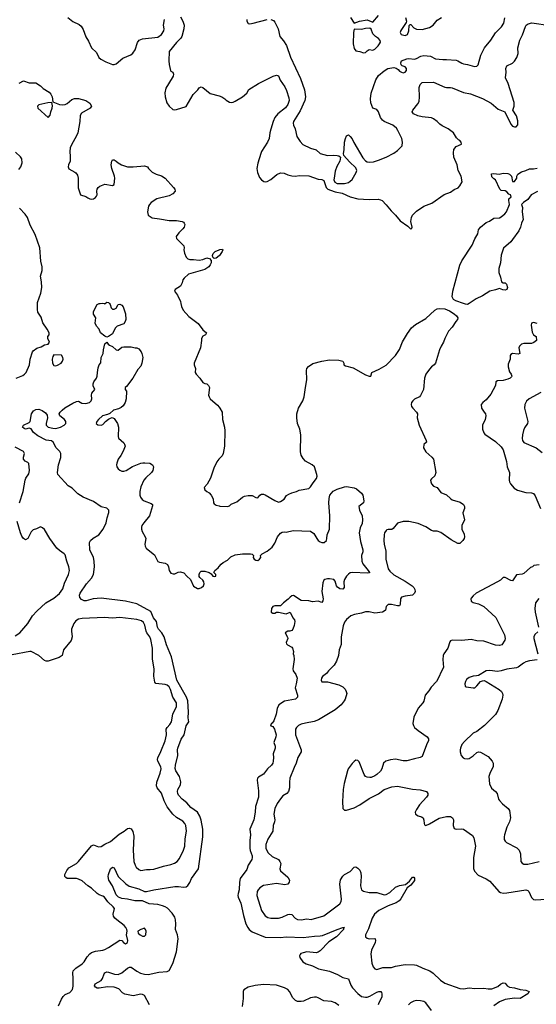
# Model space of a CAD drawing. Header units: inches. Extents: x 1771504 to 1971212, y 471788 to 643615.
# Tile 73 of 256: x 1867888 to 1873361, y 512576 to 523007. Entities that reach past the tile are written whole.
import ezdxf

# ---------------------------------------------------------------- set-up
doc = ezdxf.new("R2010")
doc.units = ezdxf.units.IN
doc.header["$MEASUREMENT"] = 0
for name, color, linetype in [('B8561', 7, 'Continuous'), ('B8562', 7, 'Continuous'), ('B8571', 7, 'Continuous'), ('B8572', 7, 'Continuous')]:
    doc.layers.add(name, color=color, linetype=linetype)

msp = doc.modelspace()

# ---------------------------------------------------------------- linework, layer by layer
at = {"layer": 'B8561', "color": 5}
for points, elevation in [([(1867851, 519209), (1867922, 519238), (1867941, 519250), (1867958, 519270), (1867992, 519350), (1868001, 519410), (1868023, 519490), (1868030, 519499), (1868070, 519528), (1868117, 519543), (1868150, 519563), (1868189, 519571), (1868204, 519590), (1868186, 519630), (1868185, 519650), (1868199, 519670), (1868202, 519690), (1868181, 519730), (1868134, 519794), (1868116, 519856), (1868081, 519910), (1868076, 519936), (1868077, 520000)], 380), ([(1868838, 520000), (1868845, 519990), (1868856, 519956), (1868870, 519942), (1868890, 519942), (1868909, 519951), (1868930, 519991), (1868950, 519992), (1868970, 519982), (1868986, 519966), (1869010, 519892), (1869012, 519832), (1869005, 519810), (1868990, 519786), (1868920, 519760), (1868901, 519739), (1868870, 519679), (1868830, 519652), (1868810, 519645), (1868790, 519653), (1868744, 519690), (1868729, 519730), (1868702, 519762), (1868689, 519791), (1868695, 519850), (1868670, 519886), (1868670, 519914), (1868708, 519990), (1868730, 519999), (1868742, 520000)], 360), ([(1868782, 520000), (1868790, 519998), (1868792, 520000)], 360), ([(1869595, 520000), (1869601, 519970), (1869621, 519930), (1869681, 519861), (1869778, 519790), (1869830, 519721), (1869866, 519690), (1869856, 519670), (1869830, 519653), (1869814, 519630), (1869815, 519610), (1869804, 519530), (1869737, 519370), (1869737, 519350), (1869750, 519310), (1869748, 519270), (1869758, 519250), (1869798, 519210), (1869830, 519165), (1869850, 519152), (1869870, 519151), (1869890, 519132), (1869899, 519110), (1869888, 519030), (1869894, 519010), (1869905, 518990), (1869982, 518922), (1870000, 518902)], 380), ([(1869264, 512570), (1869210, 512668), (1869190, 512678), (1869170, 512682), (1869090, 512665), (1869003, 512683), (1868979, 512699), (1868940, 512740), (1868890, 512757), (1868819, 512761), (1868730, 512745), (1868710, 512746), (1868690, 512757), (1868680, 512770), (1868687, 512793), (1868751, 512829), (1868766, 512850), (1868782, 512898), (1868791, 512909), (1868810, 512919), (1868830, 512917), (1868894, 512894), (1868930, 512891), (1868972, 512908), (1869030, 512957), (1869050, 512968), (1869070, 512968), (1869128, 512928), (1869167, 512907), (1869210, 512895), (1869248, 512892), (1869363, 512917), (1869450, 512923), (1869470, 512935), (1869511, 513009), (1869550, 513130), (1869566, 513270), (1869561, 513310), (1869540, 513370), (1869544, 513430), (1869540, 513470), (1869530, 513498), (1869502, 513542), (1869455, 513595), (1869431, 513610), (1869400, 513620), (1869350, 513632), (1869260, 513640), (1869190, 513671), (1869108, 513672), (1869030, 513690), (1868970, 513697), (1868935, 513710), (1868910, 513736), (1868872, 513830), (1868832, 513890), (1868824, 513930), (1868828, 513952), (1868850, 514011), (1868870, 514030), (1868890, 514023), (1868933, 513930), (1869011, 513851), (1869049, 513829), (1869150, 513800), (1869210, 513770), (1869230, 513771), (1869310, 513790), (1869530, 513823), (1869570, 513824), (1869625, 513815), (1869650, 513819), (1869670, 513835), (1869690, 513867), (1869708, 513910), (1869784, 514010), (1869830, 514350), (1869828, 514430), (1869810, 514527), (1869796, 514570), (1869770, 514610), (1869700, 514660), (1869658, 514710), (1869609, 514749), (1869572, 514790), (1869563, 514810), (1869561, 514830), (1869565, 514850), (1869590, 514902), (1869594, 514934), (1869580, 514990), (1869543, 515050), (1869535, 515075), (1869538, 515110), (1869562, 515210), (1869559, 515270), (1869563, 515290), (1869597, 515383), (1869632, 515430), (1869653, 515527), (1869681, 515570), (1869673, 515610), (1869678, 515670), (1869668, 515790), (1869655, 515830), (1869554, 516010), (1869497, 516257), (1869443, 516383), (1869418, 516470), (1869394, 516510), (1869359, 516550), (1869349, 516570), (1869337, 516630), (1869307, 516670), (1869277, 516737), (1869130, 516819), (1869010, 516848), (1868750, 516879), (1868668, 516872), (1868591, 516850), (1868570, 516850), (1868543, 516863), (1868525, 516885), (1868521, 516910), (1868530, 516933), (1868595, 517030), (1868650, 517090), (1868670, 517130), (1868680, 517210), (1868678, 517270), (1868669, 517310), (1868631, 517390), (1868626, 517470), (1868637, 517490), (1868666, 517514), (1868726, 517550), (1868773, 517610), (1868803, 517677), (1868814, 517730), (1868833, 517787), (1868831, 517810), (1868810, 517832), (1868750, 517847), (1868670, 517902), (1868562, 517950), (1868504, 517984), (1868444, 518044), (1868403, 518070), (1868293, 518190), (1868289, 518210), (1868299, 518290), (1868324, 518370), (1868324, 518410), (1868312, 518432), (1868276, 518470), (1868242, 518530), (1868224, 518544), (1868170, 518552), (1868079, 518599), (1868035, 518635), (1868010, 518672), (1867990, 518679), (1867950, 518669), (1867935, 518675), (1867918, 518690), (1867930, 518711), (1867990, 518739), (1867999, 518750), (1868015, 518830), (1868035, 518865), (1868061, 518879), (1868090, 518881), (1868128, 518868), (1868161, 518841), (1868178, 518818), (1868182, 518790), (1868169, 518730), (1868169, 518710), (1868190, 518690), (1868239, 518679), (1868270, 518677), (1868322, 518690), (1868358, 518710), (1868378, 518730), (1868378, 518750), (1868362, 518770), (1868315, 518810), (1868306, 518830), (1868317, 518850), (1868337, 518870), (1868366, 518894), (1868450, 518944), (1868490, 518962), (1868510, 518964), (1868546, 518946), (1868590, 518940), (1868629, 518950), (1868646, 518970), (1868653, 518990), (1868649, 519030), (1868654, 519050), (1868683, 519090), (1868668, 519128), (1868666, 519150), (1868673, 519170), (1868703, 519210), (1868710, 519230), (1868711, 519270), (1868721, 519319), (1868730, 519351), (1868749, 519371), (1868750, 519430), (1868773, 519470), (1868775, 519510), (1868790, 519572), (1868810, 519592), (1868825, 519570), (1868839, 519559), (1868870, 519544), (1868910, 519510), (1868927, 519507), (1868930, 519507), (1868970, 519538), (1868990, 519542), (1869070, 519541), (1869110, 519531), (1869130, 519531), (1869150, 519521), (1869174, 519490), (1869183, 519470), (1869191, 519430), (1869183, 519370), (1869170, 519336), (1869139, 519301), (1869088, 519210), (1869020, 519120), (1869005, 519110), (1869005, 519090), (1869018, 519070), (1869015, 518990), (1869005, 518950), (1868983, 518917), (1868962, 518898), (1868935, 518885), (1868881, 518870), (1868844, 518836), (1868817, 518823), (1868767, 518810), (1868723, 518770), (1868707, 518750), (1868698, 518730), (1868715, 518715), (1868750, 518711), (1868770, 518719), (1868797, 518750), (1868830, 518775), (1868850, 518787), (1868869, 518791), (1868890, 518783), (1868924, 518730), (1868934, 518690), (1868931, 518591), (1868935, 518575), (1868990, 518523), (1868999, 518510), (1869005, 518490), (1868985, 518435), (1868961, 518390), (1868930, 518350), (1868918, 518310), (1868915, 518290), (1868918, 518270), (1868930, 518250), (1868950, 518235), (1868970, 518225), (1868990, 518224), (1869017, 518230), (1869085, 518275), (1869170, 518309), (1869192, 518312), (1869214, 518314), (1869268, 518308), (1869296, 518290), (1869306, 518270), (1869298, 518230), (1869284, 518210), (1869225, 518155), (1869204, 518130), (1869170, 518059), (1869160, 518010), (1869162, 517970), (1869168, 517948), (1869184, 517924), (1869208, 517908), (1869281, 517881), (1869294, 517870), (1869296, 517856), (1869263, 517750), (1869202, 517678), (1869183, 517650), (1869177, 517630), (1869177, 517610), (1869185, 517585), (1869218, 517530), (1869225, 517510), (1869213, 517450), (1869216, 517430), (1869229, 517410), (1869250, 517389), (1869317, 517337), (1869350, 517268), (1869370, 517259), (1869430, 517250), (1869454, 517234), (1869464, 517210), (1869471, 517170), (1869490, 517145), (1869515, 517135), (1869530, 517137), (1869566, 517154), (1869590, 517156), (1869626, 517146), (1869659, 517110), (1869698, 517078), (1869730, 517006), (1869770, 516981), (1869790, 516981), (1869814, 516990), (1869835, 517010), (1869842, 517030), (1869839, 517050), (1869830, 517068), (1869796, 517096), (1869789, 517109), (1869789, 517130), (1869795, 517150), (1869810, 517165), (1869850, 517165), (1869894, 517150), (1869918, 517138), (1869934, 517110), (1869950, 517107), (1869966, 517110), (1869966, 517130), (1869946, 517150), (1869955, 517170), (1869990, 517201), (1870000, 517213)], 360), ([(1867886, 517890), (1867926, 518010), (1867947, 518130), (1867955, 518150), (1867985, 518195), (1867993, 518230), (1867986, 518306), (1867975, 518315), (1867945, 518330), (1867927, 518350), (1867928, 518372), (1867938, 518410), (1867930, 518434), (1867840, 518480)], 380), ([(1870000, 518354), (1869996, 518350), (1869976, 518324), (1869944, 518256), (1869909, 518151), (1869873, 518087), (1869844, 518050), (1869850, 518025), (1869870, 518008), (1869895, 517995), (1869918, 517970), (1869937, 517930), (1869942, 517890), (1869950, 517877), (1869970, 517863), (1870000, 517856)], 380), ([(1867842, 516478), (1867890, 516510), (1867975, 516610), (1868023, 516690), (1868070, 516742), (1868164, 516830), (1868250, 516880), (1868311, 516929), (1868344, 516976), (1868363, 517037), (1868405, 517130), (1868416, 517170), (1868410, 517210), (1868387, 517270), (1868370, 517336), (1868360, 517350), (1868310, 517383), (1868283, 517410), (1868208, 517510), (1868150, 517605), (1868130, 517624), (1868110, 517634), (1868066, 517614), (1868030, 517604), (1868010, 517581), (1867974, 517510), (1867950, 517498), (1867928, 517510), (1867910, 517536), (1867896, 517570), (1867860, 517690)], 380), ([(1868300, 512560), (1868330, 512630), (1868350, 512659), (1868370, 512681), (1868418, 512702), (1868446, 512734), (1868453, 512767), (1868455, 512850), (1868451, 512910), (1868456, 512930), (1868482, 512958), (1868550, 513005), (1868570, 513024), (1868603, 513077), (1868630, 513110), (1868650, 513124), (1868690, 513139), (1868769, 513150), (1868790, 513157), (1868830, 513177), (1868950, 513256), (1868970, 513251), (1868989, 513229), (1869010, 513218), (1869032, 513230), (1869034, 513250), (1869020, 513310), (1869026, 513350), (1869023, 513370), (1869013, 513390), (1868995, 513410), (1868917, 513470), (1868895, 513490), (1868883, 513510), (1868877, 513530), (1868892, 513590), (1868880, 513610), (1868823, 513663), (1868787, 513710), (1868770, 513723), (1868730, 513735), (1868710, 513748), (1868650, 513805), (1868610, 513832), (1868550, 513884), (1868510, 513902), (1868490, 513907), (1868410, 513907), (1868390, 513910), (1868378, 513918), (1868367, 513930), (1868366, 513950), (1868387, 513993), (1868410, 514021), (1868490, 514069), (1868510, 514088), (1868650, 514256), (1868670, 514265), (1868723, 514243), (1868750, 514248), (1868789, 514271), (1868850, 514299), (1868943, 514377), (1868996, 514410), (1869030, 514439), (1869050, 514442), (1869070, 514434), (1869087, 514407), (1869096, 514356), (1869091, 514210), (1869099, 514090), (1869110, 514050), (1869121, 514030), (1869150, 514004), (1869170, 513995), (1869230, 514005), (1869270, 514004), (1869310, 514009), (1869410, 514041), (1869490, 514057), (1869529, 514071), (1869558, 514090), (1869581, 514119), (1869624, 514210), (1869636, 514250), (1869641, 514330), (1869654, 514410), (1869648, 514470), (1869639, 514490), (1869616, 514516), (1869550, 514556), (1869510, 514590), (1869449, 514669), (1869417, 514730), (1869391, 514811), (1869345, 514870), (1869338, 514890), (1869340, 514930), (1869375, 515025), (1869386, 515070), (1869383, 515090), (1869351, 515150), (1869348, 515170), (1869352, 515188), (1869385, 515255), (1869430, 515368), (1869445, 515430), (1869441, 515490), (1869450, 515510), (1869479, 515541), (1869498, 515570), (1869511, 515650), (1869548, 515730), (1869549, 515770), (1869510, 515831), (1869487, 515910), (1869470, 515940), (1869450, 515957), (1869430, 515964), (1869330, 515976), (1869320, 515990), (1869308, 516052), (1869312, 516128), (1869296, 516236), (1869295, 516350), (1869279, 516439), (1869268, 516470), (1869236, 516510), (1869228, 516528), (1869213, 516593), (1869200, 516620), (1869177, 516637), (1869129, 516651), (1868950, 516672), (1868870, 516666), (1868788, 516672), (1868550, 516662), (1868510, 516655), (1868482, 516638), (1868463, 516610), (1868438, 516550), (1868436, 516530), (1868443, 516470), (1868435, 516430), (1868352, 516330), (1868339, 516270), (1868308, 516250), (1868191, 516211), (1868170, 516210), (1868150, 516218), (1868090, 516270), (1868010, 516312), (1867995, 516315), (1867810, 516279)], 380)]:
    msp.add_lwpolyline(points, dxfattribs=dict(at, elevation=elevation))
at = {"layer": 'B8561', "color": 5, "elevation": 380}
for points in [[(1868250, 519455), (1868240, 519440), (1868231, 519410), (1868236, 519370), (1868250, 519345), (1868270, 519341), (1868290, 519346), (1868328, 519370), (1868342, 519390), (1868349, 519410), (1868344, 519430), (1868330, 519454)], [(1869210, 513381), (1869171, 513370), (1869139, 513350), (1869143, 513330), (1869166, 513310), (1869190, 513299), (1869210, 513297), (1869223, 513310), (1869227, 513350), (1869220, 513370)]]:
    msp.add_lwpolyline(points, close=True, dxfattribs=at)
at = {"layer": 'B8562', "color": 5}
for points, elevation in [([(1869590, 523037), (1869618, 522990), (1869629, 522949), (1869627, 522910), (1869607, 522830), (1869596, 522810), (1869550, 522765), (1869473, 522670), (1869467, 522570), (1869470, 522532), (1869484, 522470), (1869490, 522461), (1869511, 522451), (1869517, 522430), (1869514, 522410), (1869505, 522390), (1869437, 522283), (1869427, 522233), (1869429, 522190), (1869447, 522127), (1869470, 522090), (1869510, 522057), (1869530, 522052), (1869550, 522056), (1869653, 522087), (1869726, 522214), (1869776, 522264), (1869790, 522285), (1869810, 522296), (1869830, 522290), (1869907, 522227), (1870000, 522199)], 420), ([(1868398, 523030), (1868450, 522989), (1868518, 522958), (1868539, 522939), (1868562, 522902), (1868590, 522824), (1868618, 522778), (1868649, 522710), (1868701, 522661), (1868727, 522607), (1868749, 522589), (1868800, 522560), (1868870, 522534), (1868890, 522533), (1868910, 522540), (1868981, 522599), (1869064, 522636), (1869088, 522652), (1869113, 522687), (1869135, 522765), (1869154, 522790), (1869190, 522803), (1869350, 522823), (1869390, 522850), (1869414, 522890), (1869417, 522910), (1869413, 522950), (1869422, 523010)], 420), ([(1867884, 522336), (1867930, 522359), (1867990, 522339), (1868058, 522338), (1868110, 522305), (1868138, 522278), (1868201, 522241), (1868219, 522219), (1868231, 522191), (1868238, 522138), (1868309, 522109), (1868346, 522106), (1868370, 522110), (1868390, 522120), (1868439, 522161), (1868470, 522173), (1868510, 522174), (1868590, 522151), (1868630, 522122), (1868650, 522090), (1868635, 522070), (1868544, 522016), (1868529, 521991), (1868525, 521930), (1868503, 521810), (1868485, 521770), (1868439, 521690), (1868423, 521650), (1868418, 521610), (1868423, 521557), (1868422, 521510), (1868405, 521470), (1868402, 521450), (1868410, 521428), (1868472, 521392), (1868483, 521383), (1868499, 521359), (1868507, 521327), (1868507, 521227), (1868532, 521152), (1868590, 521135), (1868610, 521119), (1868630, 521111), (1868650, 521107), (1868669, 521111), (1868690, 521122), (1868703, 521137), (1868709, 521150), (1868704, 521190), (1868709, 521210), (1868718, 521230), (1868737, 521243), (1868790, 521263), (1868870, 521251), (1868890, 521262), (1868896, 521330), (1868893, 521350), (1868864, 521430), (1868859, 521470), (1868864, 521510), (1868870, 521521), (1868878, 521522), (1868890, 521522), (1868910, 521510), (1868931, 521491), (1868968, 521468), (1869030, 521450), (1869090, 521447), (1869210, 521460), (1869242, 521450), (1869252, 521430), (1869290, 521392), (1869334, 521370), (1869390, 521352), (1869430, 521329), (1869518, 521230), (1869531, 521210), (1869534, 521190), (1869510, 521163), (1869470, 521140), (1869341, 521110), (1869282, 521070), (1869264, 521050), (1869253, 521030), (1869241, 520970), (1869250, 520936), (1869290, 520907), (1869370, 520899), (1869470, 520879), (1869550, 520880), (1869608, 520868), (1869622, 520862), (1869632, 520852), (1869636, 520836), (1869630, 520810), (1869615, 520790), (1869573, 520750), (1869547, 520710), (1869550, 520690), (1869566, 520670), (1869627, 520610), (1869631, 520590), (1869628, 520568), (1869633, 520533), (1869653, 520493), (1869670, 520474), (1869690, 520466), (1869730, 520467), (1869790, 520459), (1869830, 520466), (1869870, 520484), (1869882, 520482), (1869898, 520478), (1869915, 520455), (1869915, 520430), (1869907, 520410), (1869891, 520390), (1869850, 520361), (1869678, 520310), (1869632, 520270), (1869618, 520250), (1869610, 520218), (1869590, 520184), (1869536, 520150), (1869527, 520130), (1869559, 520090), (1869590, 520022), (1869595, 520000)], 380), ([(1867879, 521421), (1867900, 521450), (1867914, 521490), (1867912, 521532), (1867896, 521556), (1867845, 521605)], 380), ([(1868077, 520000), (1868077, 520010), (1868114, 520110), (1868124, 520170), (1868121, 520230), (1868109, 520290), (1868125, 520350), (1868127, 520390), (1868114, 520450), (1868103, 520590), (1868053, 520733), (1868000, 520830), (1867970, 520910), (1867947, 520947), (1867888, 521010)], 380), ([(1870000, 520507), (1869970, 520482), (1869950, 520477), (1869934, 520490), (1869931, 520510), (1869937, 520530), (1869959, 520550), (1870000, 520568)], 380), ([(1868792, 520000), (1868810, 520015), (1868830, 520012), (1868838, 520000)], 360), ([(1868742, 520000), (1868770, 520003), (1868782, 520000)], 360)]:
    msp.add_lwpolyline(points, dxfattribs=dict(at, elevation=elevation))
at = {"layer": 'B8562', "color": 5, "elevation": 380}
msp.add_lwpolyline([(1868229, 522129), (1868186, 522126), (1868090, 522106), (1868078, 522090), (1868080, 522070), (1868190, 521972), (1868210, 521994), (1868217, 522030), (1868232, 522070), (1868236, 522096)], close=True, dxfattribs=at)
at = {"layer": 'B8571', "color": 5}
for points, elevation in [([(1870000, 517856), (1870010, 517854), (1870090, 517851), (1870110, 517857), (1870130, 517873), (1870170, 517893), (1870190, 517899), (1870249, 517950), (1870270, 517959), (1870310, 517966), (1870350, 517966), (1870390, 517945), (1870410, 517942), (1870433, 517970), (1870450, 517980), (1870470, 517980), (1870490, 517972), (1870590, 517913), (1870630, 517896), (1870650, 517901), (1870690, 517927), (1870715, 517965), (1870738, 517982), (1870770, 517996), (1870822, 518010), (1870850, 518024), (1870950, 518040), (1870970, 518057), (1870998, 518102), (1871033, 518147), (1871040, 518170), (1871037, 518190), (1871012, 518270), (1870987, 518290), (1870916, 518330), (1870890, 518360), (1870870, 518392), (1870863, 518430), (1870866, 518610), (1870854, 518670), (1870831, 518730), (1870825, 518790), (1870825, 518830), (1870840, 518890), (1870887, 518970), (1870903, 519010), (1870914, 519110), (1870931, 519190), (1870928, 519292), (1870931, 519310), (1870948, 519332), (1870995, 519365), (1871090, 519390), (1871170, 519405), (1871270, 519400), (1871310, 519390), (1871321, 519370), (1871322, 519350), (1871339, 519339), (1871420, 519320), (1871550, 519244), (1871590, 519229), (1871609, 519231), (1871619, 519270), (1871696, 519304), (1871770, 519348), (1871870, 519448), (1871910, 519513), (1871944, 519596), (1871996, 519684), (1872039, 519741), (1872082, 519778), (1872190, 519840), (1872285, 519930), (1872310, 519943), (1872330, 519947), (1872390, 519943), (1872441, 519921), (1872492, 519890), (1872515, 519870), (1872529, 519850), (1872527, 519830), (1872509, 519810), (1872470, 519750), (1872430, 519709), (1872390, 519630), (1872378, 519590), (1872352, 519550), (1872334, 519510), (1872293, 519370), (1872278, 519350), (1872250, 519330), (1872230, 519306), (1872192, 519250), (1872177, 519210), (1872164, 519090), (1872134, 519026), (1872122, 519010), (1872072, 518988), (1872052, 518970), (1872040, 518950), (1872036, 518930), (1872040, 518910), (1872051, 518891), (1872092, 518850), (1872103, 518830), (1872099, 518790), (1872121, 518710), (1872193, 518550), (1872196, 518530), (1872170, 518508), (1872165, 518470), (1872190, 518428), (1872254, 518374), (1872271, 518350), (1872297, 518210), (1872287, 518173), (1872250, 518144), (1872241, 518130), (1872242, 518110), (1872251, 518090), (1872270, 518064), (1872310, 518051), (1872350, 517998), (1872410, 517975), (1872450, 517934), (1872470, 517920), (1872555, 517895), (1872590, 517870), (1872601, 517850), (1872599, 517830), (1872584, 517784), (1872599, 517710), (1872573, 517650), (1872570, 517630), (1872571, 517610), (1872598, 517558), (1872600, 517530), (1872596, 517510), (1872583, 517490), (1872550, 517459), (1872530, 517458), (1872458, 517498), (1872350, 517576), (1872312, 517588), (1872270, 517590), (1872250, 517596), (1872190, 517634), (1872110, 517671), (1872009, 517691), (1871950, 517690), (1871890, 517672), (1871844, 517616), (1871830, 517607), (1871790, 517606), (1871779, 517601), (1871770, 517596), (1871752, 517570), (1871748, 517550), (1871747, 517490), (1871749, 517450), (1871765, 517375), (1871766, 517290), (1871793, 517190), (1871810, 517165), (1871850, 517127), (1871970, 517060), (1872045, 517010), (1872064, 516990), (1872073, 516970), (1872076, 516950), (1872070, 516930), (1872050, 516910), (1871970, 516901), (1871932, 516888), (1871921, 516870), (1871918, 516810), (1871910, 516799), (1871890, 516797), (1871827, 516813), (1871790, 516812), (1871769, 516791), (1871762, 516750), (1871750, 516740), (1871730, 516732), (1871650, 516721), (1871590, 516735), (1871550, 516735), (1871510, 516720), (1871434, 516706), (1871397, 516690), (1871370, 516670), (1871350, 516652), (1871330, 516624), (1871316, 516584), (1871294, 516470), (1871292, 516388), (1871273, 516330), (1871264, 516270), (1871244, 516210), (1871219, 516170), (1871159, 516110), (1871139, 516081), (1871096, 516050), (1871085, 516030), (1871081, 516010), (1871090, 515992), (1871150, 515991), (1871270, 515960), (1871310, 515940), (1871335, 515915), (1871348, 515890), (1871352, 515868), (1871336, 515810), (1871326, 515790), (1871292, 515750), (1871230, 515695), (1871052, 515590), (1871008, 515572), (1870916, 515556), (1870870, 515542), (1870843, 515530), (1870820, 515510), (1870809, 515490), (1870810, 515430), (1870863, 515290), (1870869, 515270), (1870869, 515250), (1870834, 515190), (1870817, 515130), (1870794, 515086), (1870750, 514970), (1870745, 514930), (1870748, 514870), (1870736, 514830), (1870717, 514810), (1870677, 514783), (1870650, 514754), (1870617, 514703), (1870592, 514650), (1870579, 514590), (1870590, 514530), (1870589, 514510), (1870574, 514470), (1870568, 514410), (1870515, 514325), (1870496, 514270), (1870497, 514230), (1870505, 514205), (1870520, 514180), (1870563, 514143), (1870628, 514110), (1870645, 514090), (1870653, 514067), (1870644, 514010), (1870651, 513990), (1870730, 513923), (1870745, 513890), (1870742, 513870), (1870730, 513850), (1870698, 513842), (1870610, 513854), (1870470, 513834), (1870432, 513810), (1870415, 513790), (1870405, 513770), (1870399, 513730), (1870449, 513569), (1870490, 513514), (1870517, 513497), (1870550, 513490), (1870630, 513487), (1870670, 513498), (1870730, 513527), (1870750, 513532), (1870770, 513526), (1870807, 513487), (1870830, 513475), (1870870, 513472), (1870930, 513481), (1870975, 513475), (1871110, 513514), (1871280, 513640), (1871295, 513665), (1871298, 513690), (1871278, 513850), (1871286, 513894), (1871310, 513935), (1871330, 513952), (1871390, 513984), (1871430, 514030), (1871450, 514033), (1871470, 514019), (1871490, 513996), (1871501, 513970), (1871507, 513930), (1871497, 513830), (1871509, 513790), (1871530, 513774), (1871590, 513760), (1871670, 513762), (1871750, 513736), (1871770, 513738), (1871810, 513759), (1871870, 513815), (1871910, 513833), (1871975, 513845), (1872019, 513881), (1872050, 513924), (1872062, 513922), (1872072, 513912), (1872070, 513889), (1872030, 513837), (1871992, 513808), (1871927, 513693), (1871908, 513672), (1871877, 513650), (1871790, 513618), (1871694, 513570), (1871647, 513530), (1871622, 513490), (1871584, 513376), (1871550, 513310), (1871551, 513291), (1871570, 513275), (1871590, 513269), (1871650, 513273), (1871655, 513270), (1871658, 513250), (1871655, 513230), (1871615, 513150), (1871607, 513110), (1871619, 513010), (1871632, 512972), (1871650, 512950), (1871670, 512944), (1871735, 512965), (1871827, 512967), (1871870, 512981), (1871970, 512998), (1872070, 512995), (1872090, 512992), (1872157, 512957), (1872232, 512932), (1872267, 512907), (1872347, 512830), (1872390, 512800), (1872550, 512743), (1872590, 512741), (1872650, 512750), (1872710, 512744), (1872805, 512745), (1872850, 512739), (1872890, 512740), (1872954, 512766), (1872981, 512790), (1873010, 512802), (1873030, 512799), (1873053, 512773), (1873078, 512758), (1873130, 512751), (1873190, 512734), (1873250, 512724), (1873284, 512710), (1873270, 512685), (1873190, 512639), (1873130, 512642), (1873032, 512628), (1872970, 512601), (1872910, 512561)], 380), ([(1872651, 520000), (1872650, 520000), (1872630, 519991), (1872610, 519993), (1872588, 520000)], 380), ([(1873370, 519788), (1873330, 519799), (1873310, 519792), (1873305, 519770), (1873318, 519698), (1873330, 519670), (1873358, 519650), (1873361, 519610), (1873334, 519586), (1873310, 519576), (1873230, 519578), (1873204, 519570), (1873182, 519550), (1873176, 519530), (1873187, 519470), (1873170, 519465), (1873110, 519471), (1873090, 519460), (1873083, 519450), (1873082, 519410), (1873064, 519356), (1873062, 519330), (1873077, 519277), (1873095, 519250), (1873101, 519230), (1873097, 519223), (1873085, 519210), (1873060, 519200), (1873010, 519185), (1872950, 519181), (1872931, 519170), (1872929, 519130), (1872879, 519041), (1872830, 518979), (1872793, 518950), (1872775, 518930), (1872779, 518890), (1872810, 518850), (1872822, 518830), (1872825, 518810), (1872820, 518770), (1872790, 518710), (1872792, 518670), (1872806, 518630), (1872815, 518615), (1872930, 518540), (1872990, 518482), (1873011, 518451), (1873045, 518325), (1873053, 518270), (1873078, 518210), (1873072, 518130), (1873077, 518110), (1873088, 518090), (1873125, 518045), (1873163, 518023), (1873250, 517997), (1873310, 517996), (1873330, 517987), (1873350, 517962), (1873404, 517830)], 420), ([(1873410, 519057), (1873285, 518990), (1873256, 518964), (1873238, 518930), (1873236, 518890), (1873272, 518750), (1873269, 518730), (1873236, 518684), (1873225, 518655), (1873213, 518610), (1873212, 518570), (1873213, 518550), (1873228, 518528), (1873358, 518470), (1873423, 518423)], 440), ([(1870000, 518902), (1870010, 518890), (1870032, 518850), (1870037, 518770), (1870058, 518690), (1870062, 518650), (1870056, 518490), (1870045, 518410), (1870034, 518386), (1870000, 518354)], 380), ([(1870000, 517213), (1870022, 517238), (1870044, 517256), (1870090, 517280), (1870125, 517315), (1870170, 517336), (1870248, 517348), (1870334, 517350), (1870350, 517345), (1870365, 517330), (1870361, 517310), (1870371, 517290), (1870390, 517281), (1870410, 517279), (1870429, 517290), (1870442, 517310), (1870438, 517330), (1870455, 517350), (1870510, 517378), (1870561, 517419), (1870590, 517463), (1870618, 517530), (1870650, 517566), (1870670, 517577), (1870690, 517581), (1870710, 517579), (1870786, 517594), (1870970, 517588), (1871005, 517565), (1871036, 517510), (1871050, 517491), (1871070, 517474), (1871090, 517468), (1871114, 517470), (1871137, 517490), (1871143, 517510), (1871145, 517550), (1871170, 517610), (1871175, 517750), (1871162, 517890), (1871165, 517935), (1871175, 517970), (1871210, 518013), (1871250, 518035), (1871330, 518059), (1871350, 518060), (1871430, 518047), (1871457, 518037), (1871509, 517990), (1871523, 517970), (1871533, 517910), (1871529, 517890), (1871482, 517850), (1871488, 517810), (1871516, 517750), (1871521, 517710), (1871515, 517670), (1871496, 517624), (1871483, 517570), (1871498, 517478), (1871523, 517390), (1871523, 517370), (1871510, 517330), (1871511, 517271), (1871523, 517243), (1871580, 517170), (1871594, 517150), (1871593, 517147), (1871577, 517143), (1871410, 517149), (1871390, 517146), (1871370, 517133), (1871350, 517111), (1871330, 517076), (1871323, 517050), (1871327, 516990), (1871310, 516974), (1871278, 516978), (1871254, 516994), (1871244, 517010), (1871230, 517058), (1871215, 517075), (1871170, 517085), (1871150, 517085), (1871122, 517078), (1871110, 517070), (1871099, 517041), (1871089, 516950), (1871102, 516870), (1871099, 516850), (1871090, 516834), (1871050, 516846), (1870990, 516841), (1870952, 516852), (1870870, 516855), (1870790, 516907), (1870770, 516903), (1870753, 516890), (1870733, 516867), (1870683, 516830), (1870650, 516797), (1870590, 516797), (1870571, 516790), (1870554, 516770), (1870551, 516731), (1870570, 516718), (1870590, 516718), (1870609, 516731), (1870631, 516731), (1870710, 516712), (1870752, 516732), (1870782, 516670), (1870798, 516650), (1870802, 516630), (1870796, 516590), (1870781, 516550), (1870770, 516535), (1870750, 516529), (1870730, 516529), (1870702, 516510), (1870726, 516466), (1870727, 516450), (1870711, 516410), (1870715, 516395), (1870725, 516385), (1870770, 516359), (1870777, 516350), (1870790, 516314), (1870786, 516290), (1870793, 516270), (1870796, 516230), (1870782, 516130), (1870785, 516110), (1870814, 516070), (1870828, 516030), (1870818, 515970), (1870805, 515930), (1870830, 515850), (1870830, 515830), (1870811, 515809), (1870692, 515788), (1870635, 515750), (1870616, 515710), (1870604, 515650), (1870580, 515580), (1870564, 515556), (1870551, 515550), (1870547, 515533), (1870542, 515530), (1870570, 515519), (1870589, 515490), (1870604, 515430), (1870603, 515410), (1870582, 515350), (1870595, 515310), (1870595, 515290), (1870572, 515230), (1870578, 515190), (1870574, 515150), (1870568, 515130), (1870555, 515110), (1870513, 515070), (1870470, 515015), (1870417, 514983), (1870408, 514970), (1870404, 514950), (1870417, 514837), (1870418, 514770), (1870386, 514670), (1870383, 514610), (1870368, 514530), (1870327, 514430), (1870334, 514370), (1870327, 514310), (1870325, 514230), (1870330, 514205), (1870351, 514150), (1870352, 514130), (1870346, 514110), (1870309, 514051), (1870295, 514005), (1870223, 513910), (1870216, 513870), (1870214, 513790), (1870202, 513750), (1870200, 513730), (1870203, 513710), (1870230, 513647), (1870258, 513518), (1870285, 513430), (1870304, 513390), (1870320, 513370), (1870350, 513345), (1870490, 513286), (1870650, 513285), (1870710, 513291), (1870890, 513283), (1871010, 513299), (1871070, 513301), (1871095, 513305), (1871250, 513370), (1871310, 513390), (1871330, 513390), (1871318, 513382), (1871319, 513370), (1871244, 513290), (1871164, 513236), (1871070, 513143), (1871051, 513129), (1871030, 513120), (1870930, 513130), (1870890, 513122), (1870867, 513113), (1870858, 513102), (1870852, 513090), (1870857, 513070), (1870887, 513027), (1870924, 513004), (1870990, 512983), (1871052, 512952), (1871170, 512927), (1871253, 512890), (1871310, 512858), (1871370, 512844), (1871397, 512777), (1871412, 512752), (1871470, 512689), (1871510, 512659), (1871550, 512650), (1871570, 512653), (1871598, 512662), (1871670, 512704), (1871691, 512711), (1871714, 512710), (1871722, 512702), (1871726, 512686), (1871725, 512650), (1871692, 512590), (1871686, 512570)], 360), ([(1873391, 517230), (1873336, 517224), (1873319, 517210), (1873298, 517202), (1873230, 517141), (1873210, 517132), (1873150, 517125), (1873110, 517063), (1873090, 517064), (1873030, 517098), (1873010, 517097), (1872981, 517070), (1872949, 517051), (1872723, 516930), (1872690, 516904), (1872670, 516878), (1872667, 516870), (1872670, 516847), (1872690, 516833), (1872750, 516817), (1872803, 516790), (1872932, 516672), (1873024, 516490), (1873032, 516450), (1873028, 516432), (1872996, 516384), (1872970, 516377), (1872930, 516382), (1872804, 516424), (1872730, 516426), (1872670, 516439), (1872570, 516431), (1872470, 516434), (1872452, 516428), (1872443, 516417), (1872422, 516350), (1872380, 516290), (1872373, 516270), (1872370, 516230), (1872376, 516144), (1872349, 516091), (1872333, 516047), (1872303, 515997), (1872246, 515934), (1872223, 515897), (1872182, 515850), (1872170, 515789), (1872159, 515770), (1872108, 515712), (1872063, 515617), (1872054, 515550), (1872058, 515530), (1872070, 515510), (1872110, 515475), (1872206, 515410), (1872217, 515390), (1872219, 515370), (1872196, 515324), (1872150, 515201), (1872130, 515190), (1872070, 515178), (1871990, 515155), (1871950, 515155), (1871870, 515173), (1871815, 515165), (1871767, 515153), (1871741, 515130), (1871726, 515070), (1871710, 515044), (1871671, 515009), (1871650, 514996), (1871610, 514979), (1871598, 514978), (1871570, 514981), (1871553, 514990), (1871536, 515010), (1871484, 515144), (1871470, 515157), (1871450, 515161), (1871430, 515149), (1871410, 515126), (1871369, 515070), (1871359, 515050), (1871325, 514915), (1871315, 514850), (1871306, 514726), (1871311, 514651), (1871330, 514634), (1871350, 514633), (1871430, 514656), (1871490, 514690), (1871590, 514756), (1871690, 514804), (1871749, 514851), (1871830, 514881), (1871890, 514887), (1872050, 514855), (1872130, 514847), (1872196, 514830), (1872213, 514810), (1872210, 514790), (1872198, 514770), (1872125, 514690), (1872090, 514639), (1872079, 514610), (1872081, 514590), (1872110, 514571), (1872143, 514563), (1872161, 514550), (1872168, 514528), (1872171, 514490), (1872178, 514478), (1872190, 514471), (1872230, 514487), (1872333, 514547), (1872410, 514566), (1872450, 514565), (1872473, 514553), (1872484, 514530), (1872480, 514470), (1872490, 514439), (1872510, 514430), (1872570, 514436), (1872590, 514430), (1872684, 514364), (1872699, 514339), (1872715, 514250), (1872695, 514130), (1872694, 514014), (1872705, 513985), (1872743, 513943), (1872830, 513905), (1872870, 513880), (1872964, 513770), (1872981, 513761), (1873014, 513754), (1873050, 513755), (1873250, 513789), (1873270, 513781), (1873280, 513770), (1873308, 513708), (1873330, 513687), (1873350, 513682), (1873470, 513690)], 420), ([(1873386, 516874), (1873351, 516829), (1873344, 516770), (1873347, 516730), (1873384, 516570)], 440), ([(1873378, 516522), (1873346, 516494), (1873336, 516470), (1873335, 516450), (1873376, 516290)], 440), ([(1873370, 516227), (1873290, 516215), (1873250, 516204), (1873224, 516190), (1873170, 516148), (1873150, 516140), (1873050, 516128), (1872990, 516108), (1872950, 516101), (1872870, 516112), (1872830, 516107), (1872750, 516061), (1872726, 516054), (1872690, 516052), (1872650, 516038), (1872622, 516018), (1872610, 515995), (1872605, 515970), (1872607, 515947), (1872618, 515938), (1872690, 515927), (1872710, 515930), (1872732, 515950), (1872770, 515996), (1872790, 516004), (1872810, 516005), (1872830, 515996), (1872967, 515910), (1872991, 515890), (1873003, 515870), (1873007, 515850), (1872999, 515810), (1872953, 515690), (1872930, 515647), (1872813, 515530), (1872730, 515467), (1872690, 515447), (1872599, 515361), (1872572, 515330), (1872556, 515290), (1872554, 515270), (1872554, 515250), (1872565, 515210), (1872587, 515187), (1872601, 515181), (1872630, 515178), (1872650, 515181), (1872693, 515207), (1872730, 515242), (1872750, 515250), (1872770, 515248), (1872850, 515201), (1872893, 515150), (1872902, 515130), (1872902, 515090), (1872871, 515030), (1872856, 514990), (1872863, 514910), (1872886, 514866), (1872930, 514831), (1872947, 514810), (1872959, 514750), (1872970, 514735), (1873001, 514701), (1873064, 514650), (1873077, 514630), (1873086, 514550), (1873075, 514510), (1873048, 514452), (1873023, 514370), (1873019, 514350), (1873021, 514321), (1873030, 514304), (1873044, 514290), (1873154, 514234), (1873178, 514210), (1873193, 514170), (1873198, 514090), (1873210, 514070), (1873230, 514061), (1873270, 514062), (1873391, 514089)], 440), ([(1871270, 512562), (1871229, 512590), (1871190, 512604), (1871110, 512613), (1871050, 512645), (1871031, 512651), (1871010, 512653), (1870970, 512645), (1870893, 512610), (1870870, 512604), (1870830, 512607), (1870810, 512617), (1870783, 512643), (1870748, 512710), (1870730, 512732), (1870692, 512752), (1870610, 512779), (1870470, 512786), (1870384, 512776), (1870310, 512758), (1870261, 512730), (1870254, 512710), (1870257, 512637), (1870246, 512554)], 360), ([(1872251, 512511), (1872192, 512592), (1872170, 512604), (1872134, 512614), (1872090, 512615), (1872063, 512610), (1872028, 512592), (1872006, 512570)], 380)]:
    msp.add_lwpolyline(points, dxfattribs=dict(at, elevation=elevation))
at = {"layer": 'B8572', "color": 5}
for points, elevation in [([(1871394, 523030), (1871430, 522971), (1871486, 522990), (1871570, 523005), (1871630, 522982), (1871689, 523050)], 460), ([(1870000, 522199), (1870031, 522190), (1870062, 522170), (1870074, 522154), (1870110, 522135), (1870130, 522130), (1870150, 522134), (1870170, 522144), (1870250, 522190), (1870294, 522230), (1870314, 522266), (1870418, 522330), (1870575, 522410), (1870610, 522419), (1870630, 522412), (1870647, 522367), (1870696, 522296), (1870716, 522256), (1870740, 522180), (1870742, 522150), (1870728, 522110), (1870705, 522075), (1870624, 522010), (1870591, 521970), (1870572, 521930), (1870547, 521847), (1870537, 521810), (1870530, 521750), (1870513, 521710), (1870451, 521610), (1870443, 521590), (1870410, 521488), (1870402, 521430), (1870409, 521389), (1870430, 521336), (1870448, 521310), (1870474, 521294), (1870490, 521290), (1870510, 521294), (1870550, 521314), (1870612, 521368), (1870650, 521384), (1870690, 521380), (1870730, 521363), (1870770, 521352), (1870810, 521350), (1870850, 521356), (1870950, 521352), (1871050, 521319), (1871090, 521314), (1871110, 521302), (1871135, 521230), (1871153, 521213), (1871180, 521200), (1871230, 521184), (1871304, 521170), (1871390, 521129), (1871470, 521110), (1871590, 521101), (1871684, 521104), (1871710, 521099), (1871728, 521090), (1871770, 521047), (1871822, 520982), (1871870, 520937), (1871917, 520877), (1872001, 520821), (1872032, 520788), (1872043, 520797), (1872044, 520810), (1872032, 520870), (1872037, 520910), (1872050, 520935), (1872090, 520980), (1872170, 521033), (1872255, 521065), (1872384, 521156), (1872450, 521180), (1872490, 521208), (1872533, 521227), (1872550, 521246), (1872574, 521290), (1872565, 521350), (1872534, 521410), (1872524, 521470), (1872487, 521550), (1872482, 521598), (1872488, 521632), (1872510, 521665), (1872569, 521690), (1872566, 521710), (1872550, 521729), (1872535, 521735), (1872516, 521756), (1872482, 521810), (1872426, 521850), (1872362, 521882), (1872339, 521899), (1872309, 521930), (1872270, 521958), (1872250, 521966), (1872150, 521979), (1872106, 521990), (1872061, 522010), (1872045, 522030), (1872052, 522050), (1872105, 522115), (1872118, 522142), (1872123, 522190), (1872120, 522290), (1872130, 522321), (1872150, 522341), (1872270, 522347), (1872390, 522294), (1872410, 522288), (1872450, 522290), (1872470, 522286), (1872590, 522237), (1872663, 522223), (1872790, 522173), (1872884, 522124), (1872958, 522058), (1873027, 522030), (1873090, 521899), (1873110, 521879), (1873130, 521871), (1873147, 521873), (1873165, 521895), (1873164, 521936), (1873150, 521990), (1873112, 522050), (1873126, 522090), (1873125, 522130), (1873062, 522330), (1873036, 522390), (1873040, 522450), (1873037, 522490), (1873050, 522519), (1873110, 522546), (1873130, 522568), (1873153, 522607), (1873168, 522650), (1873165, 522710), (1873185, 522790), (1873214, 522846), (1873245, 522935), (1873254, 522950), (1873275, 522965), (1873314, 522974), (1873507, 522947)], 420), ([(1870296, 523010), (1870296, 522990), (1870308, 522968), (1870325, 522965), (1870362, 522970), (1870510, 523009)], 440), ([(1870550, 523010), (1870577, 522997), (1870590, 522981), (1870625, 522910), (1870644, 522830), (1870684, 522784), (1870715, 522735), (1870758, 522610), (1870863, 522383), (1870904, 522264), (1870915, 522190), (1870909, 522150), (1870860, 522040), (1870790, 521930), (1870786, 521910), (1870789, 521890), (1870807, 521850), (1870823, 521770), (1870858, 521718), (1870886, 521686), (1870970, 521646), (1871028, 521628), (1871071, 521591), (1871149, 521569), (1871210, 521573), (1871250, 521569), (1871270, 521564), (1871288, 521550), (1871279, 521510), (1871249, 521451), (1871230, 521403), (1871218, 521330), (1871217, 521310), (1871226, 521286), (1871250, 521273), (1871270, 521270), (1871330, 521273), (1871370, 521284), (1871390, 521295), (1871410, 521315), (1871453, 521390), (1871459, 521410), (1871450, 521436), (1871381, 521501), (1871322, 521570), (1871318, 521590), (1871325, 521630), (1871330, 521710), (1871338, 521750), (1871350, 521776), (1871370, 521786), (1871390, 521771), (1871410, 521744), (1871427, 521707), (1871523, 521543), (1871550, 521512), (1871570, 521501), (1871590, 521497), (1871637, 521503), (1871690, 521518), (1871770, 521552), (1871850, 521594), (1871890, 521620), (1871938, 521670), (1871944, 521710), (1871935, 521750), (1871895, 521835), (1871879, 521859), (1871842, 521890), (1871750, 521927), (1871730, 521944), (1871710, 521970), (1871690, 522030), (1871670, 522055), (1871630, 522069), (1871617, 522097), (1871608, 522128), (1871603, 522170), (1871611, 522230), (1871660, 522370), (1871690, 522415), (1871750, 522465), (1871789, 522490), (1871850, 522501), (1871875, 522495), (1871898, 522478), (1871910, 522463), (1871932, 522450), (1871950, 522445), (1871970, 522451), (1871985, 522470), (1871985, 522490), (1871970, 522509), (1871940, 522520), (1871929, 522529), (1871925, 522550), (1871933, 522570), (1871990, 522594), (1872010, 522596), (1872070, 522590), (1872090, 522596), (1872139, 522621), (1872170, 522629), (1872240, 522620), (1872292, 522592), (1872370, 522584), (1872410, 522587), (1872510, 522580), (1872530, 522573), (1872570, 522546), (1872590, 522540), (1872630, 522533), (1872705, 522510), (1872730, 522515), (1872744, 522530), (1872773, 522630), (1872811, 522710), (1872879, 522790), (1872930, 522869), (1872993, 522930), (1873017, 522970), (1873028, 523028)], 440), ([(1871975, 523030), (1871985, 522990), (1871983, 522977), (1871926, 522894), (1871920, 522870), (1871930, 522849), (1871970, 522839), (1871996, 522850), (1872009, 522890), (1872015, 522945), (1872023, 522957), (1872030, 522958), (1872062, 522922), (1872090, 522906), (1872150, 522904), (1872230, 522923), (1872268, 522950), (1872310, 523002), (1872357, 523030)], 460), ([(1872588, 520000), (1872507, 520027), (1872483, 520043), (1872470, 520070), (1872478, 520130), (1872550, 520406), (1872570, 520451), (1872681, 520619), (1872710, 520687), (1872741, 520739), (1872750, 520781), (1872770, 520810), (1872830, 520859), (1872866, 520874), (1872910, 520903), (1872970, 520909), (1872990, 520919), (1873028, 520950), (1873045, 520970), (1873078, 521050), (1873068, 521090), (1873070, 521110), (1873095, 521130), (1873088, 521150), (1873070, 521159), (1873050, 521184), (1873030, 521194), (1872990, 521199), (1872975, 521210), (1872930, 521310), (1872910, 521321), (1872890, 521343), (1872886, 521374), (1872910, 521378), (1872968, 521372), (1873010, 521381), (1873059, 521379), (1873077, 521370), (1873097, 521350), (1873110, 521294), (1873130, 521292), (1873153, 521327), (1873153, 521350), (1873165, 521370), (1873203, 521397), (1873250, 521410), (1873290, 521428), (1873330, 521426), (1873370, 521435)], 380), ([(1873373, 521187), (1873307, 521153), (1873270, 521101), (1873225, 521070), (1873205, 521050), (1873216, 521016), (1873212, 520970), (1873220, 520890), (1873202, 520850), (1873194, 520810), (1873175, 520770), (1873110, 520679), (1873090, 520655), (1873012, 520588), (1872989, 520511), (1872983, 520430), (1872964, 520370), (1872962, 520330), (1872981, 520281), (1872991, 520231), (1873010, 520219), (1873030, 520219), (1873045, 520205), (1873056, 520170), (1873050, 520150), (1873030, 520140), (1873005, 520145), (1872970, 520161), (1872930, 520145), (1872870, 520132), (1872790, 520080), (1872722, 520050), (1872651, 520000)], 380), ([(1870000, 520568), (1870010, 520572), (1870036, 520576), (1870041, 520570), (1870034, 520550), (1870004, 520510), (1870000, 520507)], 380)]:
    msp.add_lwpolyline(points, dxfattribs=dict(at, elevation=elevation))
at = {"layer": 'B8572', "color": 5, "elevation": 460}
msp.add_lwpolyline([(1871596, 522916), (1871550, 522914), (1871510, 522905), (1871432, 522908), (1871425, 522870), (1871422, 522750), (1871430, 522701), (1871450, 522676), (1871490, 522671), (1871530, 522657), (1871550, 522659), (1871570, 522679), (1871590, 522691), (1871630, 522686), (1871650, 522695), (1871687, 522730), (1871701, 522750), (1871709, 522770), (1871705, 522785), (1871689, 522809), (1871658, 522830), (1871630, 522858), (1871610, 522906)], close=True, dxfattribs=at)

doc.saveas('drawing.dxf')
